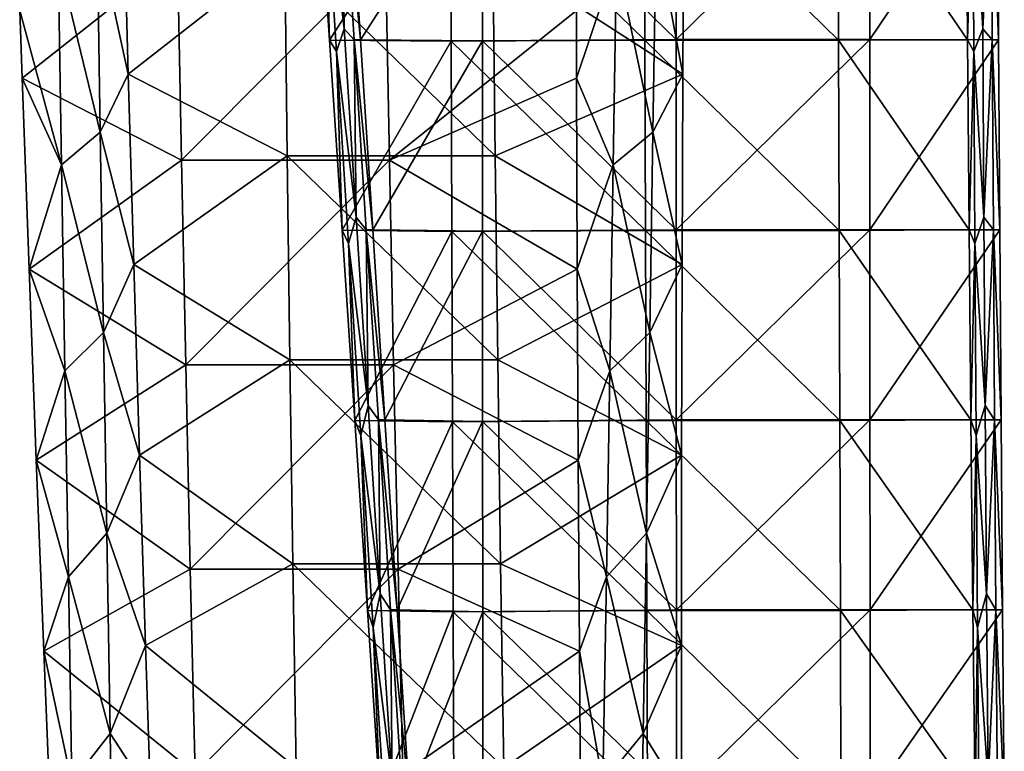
# Model space of a CAD drawing. Header units: millimetres. Extents: x -230 to 230, y 0 to 904.
# Tile 16 of 27: x 159 to 226, y 261 to 311. Entities that reach past the tile are written whole.
import ezdxf

# ---------------------------------------------------------------- set-up
doc = ezdxf.new("R2010")
doc.units = ezdxf.units.MM
doc.header["$LTSCALE"] = 81.481481
for name, color, linetype in [('13', 7, 'CONTINUOUS'), ('15', 7, 'CONTINUOUS'), ('17', 7, 'CONTINUOUS'), ('18', 7, 'CONTINUOUS'), ('2', 7, 'CONTINUOUS'), ('4', 7, 'CONTINUOUS'), ('5', 7, 'CONTINUOUS'), ('6', 7, 'CONTINUOUS')]:
    doc.layers.add(name, color=color, linetype=linetype)

msp = doc.modelspace()

# ---------------------------------------------------------------- linework, layer by layer
at = {"layer": '13', "linetype": 'Continuous'}
for points in [[(224.178, 310.325, -36.278), (223.494, 321.827, -49.413), (224.118, 323.104, -36.275), (224.178, 310.325, -36.278)], [(224.178, 310.325, -36.278), (224.118, 323.104, -36.275), (224.75, 322.493, -23.137), (224.178, 310.325, -36.278)], [(223.132, 309.595, -58.201), (223.032, 322.496, -59.012), (223.494, 321.827, -49.413), (223.132, 309.595, -58.201)], [(224.811, 309.592, -23.14), (224.178, 310.325, -36.278), (224.75, 322.493, -23.137), (224.811, 309.592, -23.14)], [(225.242, 309.593, -14.129), (224.75, 322.493, -23.137), (225.174, 322.494, -14.277), (225.242, 309.593, -14.129)], [(224.811, 309.592, -23.14), (224.75, 322.493, -23.137), (225.242, 309.593, -14.129), (224.811, 309.592, -23.14)], [(223.557, 308.793, -49.416), (223.132, 309.595, -58.201), (223.494, 321.827, -49.413), (223.557, 308.793, -49.416)], [(223.557, 308.793, -49.416), (223.494, 321.827, -49.413), (224.178, 310.325, -36.278), (223.557, 308.793, -49.416)], [(224.249, 297.546, -36.281), (223.557, 308.793, -49.416), (224.178, 310.325, -36.278), (224.249, 297.546, -36.281)], [(224.249, 297.546, -36.281), (224.178, 310.325, -36.278), (224.811, 309.592, -23.14), (224.249, 297.546, -36.281)], [(223.244, 296.694, -57.381), (223.132, 309.595, -58.201), (223.557, 308.793, -49.416), (223.244, 296.694, -57.381)], [(224.883, 296.69, -23.143), (224.249, 297.546, -36.281), (224.811, 309.592, -23.14), (224.883, 296.69, -23.143)], [(225.321, 296.692, -13.98), (224.811, 309.592, -23.14), (225.242, 309.593, -14.129), (225.321, 296.692, -13.98)], [(224.883, 296.69, -23.143), (224.811, 309.592, -23.14), (225.321, 296.692, -13.98), (224.883, 296.69, -23.143)], [(223.63, 295.759, -49.419), (223.244, 296.694, -57.381), (223.557, 308.793, -49.416), (223.63, 295.759, -49.419)], [(223.63, 295.759, -49.419), (223.557, 308.793, -49.416), (224.249, 297.546, -36.281), (223.63, 295.759, -49.419)], [(224.33, 284.768, -36.285), (223.63, 295.759, -49.419), (224.249, 297.546, -36.281), (224.33, 284.768, -36.285)], [(224.33, 284.768, -36.285), (224.249, 297.546, -36.281), (224.883, 296.69, -23.143), (224.33, 284.768, -36.285)], [(223.367, 283.793, -56.552), (223.244, 296.694, -57.381), (223.63, 295.759, -49.419), (223.367, 283.793, -56.552)], [(224.966, 283.789, -23.147), (224.33, 284.768, -36.285), (224.883, 296.69, -23.143), (224.966, 283.789, -23.147)], [(225.412, 283.791, -13.829), (224.883, 296.69, -23.143), (225.321, 296.692, -13.98), (225.412, 283.791, -13.829)], [(224.966, 283.789, -23.147), (224.883, 296.69, -23.143), (225.412, 283.791, -13.829), (224.966, 283.789, -23.147)], [(223.715, 282.724, -49.423), (223.367, 283.793, -56.552), (223.63, 295.759, -49.419), (223.715, 282.724, -49.423)], [(223.715, 282.724, -49.423), (223.63, 295.759, -49.419), (224.33, 284.768, -36.285), (223.715, 282.724, -49.423)], [(224.423, 271.989, -36.289), (223.715, 282.724, -49.423), (224.33, 284.768, -36.285), (224.423, 271.989, -36.289)], [(224.423, 271.989, -36.289), (224.33, 284.768, -36.285), (224.966, 283.789, -23.147), (224.423, 271.989, -36.289)], [(223.501, 270.892, -55.716), (223.367, 283.793, -56.552), (223.715, 282.724, -49.423), (223.501, 270.892, -55.716)], [(225.06, 270.888, -23.152), (224.423, 271.989, -36.289), (224.966, 283.789, -23.147), (225.06, 270.888, -23.152)], [(225.514, 270.89, -13.678), (224.966, 283.789, -23.147), (225.412, 283.791, -13.829), (225.514, 270.89, -13.678)], [(225.06, 270.888, -23.152), (224.966, 283.789, -23.147), (225.514, 270.89, -13.678), (225.06, 270.888, -23.152)], [(223.812, 269.69, -49.428), (223.501, 270.892, -55.716), (223.715, 282.724, -49.423), (223.812, 269.69, -49.428)], [(223.812, 269.69, -49.428), (223.715, 282.724, -49.423), (224.423, 271.989, -36.289), (223.812, 269.69, -49.428)], [(224.526, 259.21, -36.294), (223.812, 269.69, -49.428), (224.423, 271.989, -36.289), (224.526, 259.21, -36.294)], [(224.526, 259.21, -36.294), (224.423, 271.989, -36.289), (225.06, 270.888, -23.152), (224.526, 259.21, -36.294)], [(223.647, 257.991, -54.871), (223.501, 270.892, -55.716), (223.812, 269.69, -49.428), (223.647, 257.991, -54.871)], [(225.166, 257.987, -23.157), (224.526, 259.21, -36.294), (225.06, 270.888, -23.152), (225.166, 257.987, -23.157)], [(225.627, 257.989, -13.526), (225.06, 270.888, -23.152), (225.514, 270.89, -13.678), (225.627, 257.989, -13.526)], [(225.166, 257.987, -23.157), (225.06, 270.888, -23.152), (225.627, 257.989, -13.526), (225.166, 257.987, -23.157)], [(223.919, 256.656, -49.433), (223.647, 257.991, -54.871), (223.812, 269.69, -49.428), (223.919, 256.656, -49.433)], [(223.919, 256.656, -49.433), (223.812, 269.69, -49.428), (224.526, 259.21, -36.294), (223.919, 256.656, -49.433)]]:
    msp.add_3dface(points, dxfattribs=at)
at = {"layer": '15', "linetype": 'Continuous'}
for points in [[(180.851, 310.325, -34.203), (180.044, 323.104, -34.165), (179.496, 321.826, -47.306), (180.851, 310.325, -34.203)], [(180.044, 323.104, -34.165), (180.851, 310.325, -34.203), (180.712, 322.493, -21.029), (180.044, 323.104, -34.165)], [(179.85, 309.563, -56.127), (179.496, 321.826, -47.306), (178.996, 322.468, -56.902), (179.85, 309.563, -56.127)], [(181.136, 322.497, -12.168), (180.712, 322.493, -21.029), (181.958, 309.597, -12.057), (181.136, 322.497, -12.168)], [(180.712, 322.493, -21.029), (180.851, 310.325, -34.203), (181.527, 309.591, -21.068), (180.712, 322.493, -21.029)], [(180.712, 322.493, -21.029), (181.527, 309.591, -21.068), (181.958, 309.597, -12.057), (180.712, 322.493, -21.029)], [(180.319, 308.791, -47.346), (180.851, 310.325, -34.203), (179.496, 321.826, -47.306), (180.319, 308.791, -47.346)], [(180.319, 308.791, -47.346), (179.496, 321.826, -47.306), (179.85, 309.563, -56.127), (180.319, 308.791, -47.346)], [(181.66, 297.546, -34.242), (180.851, 310.325, -34.203), (180.319, 308.791, -47.346), (181.66, 297.546, -34.242)], [(180.851, 310.325, -34.203), (181.66, 297.546, -34.242), (181.527, 309.591, -21.068), (180.851, 310.325, -34.203)], [(180.706, 296.658, -55.342), (180.319, 308.791, -47.346), (179.85, 309.563, -56.127), (180.706, 296.658, -55.342)], [(181.958, 309.597, -12.057), (181.527, 309.591, -21.068), (182.781, 296.697, -11.943), (181.958, 309.597, -12.057)], [(181.527, 309.591, -21.068), (181.66, 297.546, -34.242), (182.343, 296.69, -21.107), (181.527, 309.591, -21.068)], [(181.527, 309.591, -21.068), (182.343, 296.69, -21.107), (182.781, 296.697, -11.943), (181.527, 309.591, -21.068)], [(181.144, 295.757, -47.385), (181.66, 297.546, -34.242), (180.319, 308.791, -47.346), (181.144, 295.757, -47.385)], [(181.144, 295.757, -47.385), (180.319, 308.791, -47.346), (180.706, 296.658, -55.342), (181.144, 295.757, -47.385)], [(182.471, 284.768, -34.281), (181.66, 297.546, -34.242), (181.144, 295.757, -47.385), (182.471, 284.768, -34.281)], [(181.66, 297.546, -34.242), (182.471, 284.768, -34.281), (182.343, 296.69, -21.107), (181.66, 297.546, -34.242)], [(181.565, 283.754, -54.549), (181.144, 295.757, -47.385), (180.706, 296.658, -55.342), (181.565, 283.754, -54.549)], [(182.781, 296.697, -11.943), (182.343, 296.69, -21.107), (183.607, 283.796, -11.828), (182.781, 296.697, -11.943)], [(182.343, 296.69, -21.107), (182.471, 284.768, -34.281), (183.162, 283.79, -21.146), (182.343, 296.69, -21.107)], [(182.343, 296.69, -21.107), (183.162, 283.79, -21.146), (183.607, 283.796, -11.828), (182.343, 296.69, -21.107)], [(181.971, 282.723, -47.425), (182.471, 284.768, -34.281), (181.144, 295.757, -47.385), (181.971, 282.723, -47.425)], [(181.971, 282.723, -47.425), (181.144, 295.757, -47.385), (181.565, 283.754, -54.549), (181.971, 282.723, -47.425)], [(183.283, 271.989, -34.32), (182.471, 284.768, -34.281), (181.971, 282.723, -47.425), (183.283, 271.989, -34.32)], [(182.471, 284.768, -34.281), (183.283, 271.989, -34.32), (183.162, 283.79, -21.146), (182.471, 284.768, -34.281)], [(182.426, 270.851, -53.747), (181.971, 282.723, -47.425), (181.565, 283.754, -54.549), (182.426, 270.851, -53.747)], [(183.607, 283.796, -11.828), (183.162, 283.79, -21.146), (184.435, 270.896, -11.712), (183.607, 283.796, -11.828)], [(183.162, 283.79, -21.146), (183.283, 271.989, -34.32), (183.982, 270.889, -21.185), (183.162, 283.79, -21.146)], [(183.162, 283.79, -21.146), (183.982, 270.889, -21.185), (184.435, 270.896, -11.712), (183.162, 283.79, -21.146)], [(182.8, 269.689, -47.465), (183.283, 271.989, -34.32), (181.971, 282.723, -47.425), (182.8, 269.689, -47.465)], [(182.8, 269.689, -47.465), (181.971, 282.723, -47.425), (182.426, 270.851, -53.747), (182.8, 269.689, -47.465)], [(184.097, 259.211, -34.359), (183.283, 271.989, -34.32), (182.8, 269.689, -47.465), (184.097, 259.211, -34.359)], [(183.283, 271.989, -34.32), (184.097, 259.211, -34.359), (183.982, 270.889, -21.185), (183.283, 271.989, -34.32)], [(183.289, 257.948, -52.936), (182.8, 269.689, -47.465), (182.426, 270.851, -53.747), (183.289, 257.948, -52.936)], [(184.435, 270.896, -11.712), (183.982, 270.889, -21.185), (185.265, 257.996, -11.593), (184.435, 270.896, -11.712)], [(183.982, 270.889, -21.185), (184.097, 259.211, -34.359), (184.804, 257.988, -21.225), (183.982, 270.889, -21.185)], [(183.982, 270.889, -21.185), (184.804, 257.988, -21.225), (185.265, 257.996, -11.593), (183.982, 270.889, -21.185)], [(183.631, 256.655, -47.504), (184.097, 259.211, -34.359), (182.8, 269.689, -47.465), (183.631, 256.655, -47.504)], [(183.631, 256.655, -47.504), (182.8, 269.689, -47.465), (183.289, 257.948, -52.936), (183.631, 256.655, -47.504)]]:
    msp.add_3dface(points, dxfattribs=at)
at = {"layer": '17', "linetype": 'Continuous'}
for points in [[(179.85, 309.563, -56.127), (178.996, 322.468, -56.902), (188.073, 322.412, -57.333), (179.85, 309.563, -56.127)], [(179.85, 309.563, -56.127), (188.073, 322.412, -57.333), (188.112, 309.496, -56.518), (179.85, 309.563, -56.127)], [(201.211, 322.463, -57.966), (201.25, 309.557, -57.151), (188.073, 322.412, -57.333), (201.211, 322.463, -57.966)], [(188.073, 322.412, -57.333), (201.25, 309.557, -57.151), (188.112, 309.496, -56.518), (188.073, 322.412, -57.333)], [(214.349, 322.463, -58.594), (214.388, 309.557, -57.78), (201.211, 322.463, -57.966), (214.349, 322.463, -58.594)], [(201.211, 322.463, -57.966), (214.388, 309.557, -57.78), (201.25, 309.557, -57.151), (201.211, 322.463, -57.966)], [(223.032, 322.496, -59.012), (223.132, 309.595, -58.201), (214.349, 322.463, -58.594), (223.032, 322.496, -59.012)], [(214.349, 322.463, -58.594), (223.132, 309.595, -58.201), (214.388, 309.557, -57.78), (214.349, 322.463, -58.594)], [(180.706, 296.658, -55.342), (179.85, 309.563, -56.127), (188.112, 309.496, -56.518), (180.706, 296.658, -55.342)], [(180.706, 296.658, -55.342), (188.112, 309.496, -56.518), (188.152, 296.58, -55.693), (180.706, 296.658, -55.342)], [(201.25, 309.557, -57.151), (201.289, 296.652, -56.327), (188.112, 309.496, -56.518), (201.25, 309.557, -57.151)], [(188.112, 309.496, -56.518), (201.289, 296.652, -56.327), (188.152, 296.58, -55.693), (188.112, 309.496, -56.518)], [(214.388, 309.557, -57.78), (214.427, 296.652, -56.956), (201.25, 309.557, -57.151), (214.388, 309.557, -57.78)], [(201.25, 309.557, -57.151), (214.427, 296.652, -56.956), (201.289, 296.652, -56.327), (201.25, 309.557, -57.151)], [(223.132, 309.595, -58.201), (223.244, 296.694, -57.381), (214.388, 309.557, -57.78), (223.132, 309.595, -58.201)], [(214.388, 309.557, -57.78), (223.244, 296.694, -57.381), (214.427, 296.652, -56.956), (214.388, 309.557, -57.78)], [(181.565, 283.754, -54.549), (180.706, 296.658, -55.342), (188.152, 296.58, -55.693), (181.565, 283.754, -54.549)], [(181.565, 283.754, -54.549), (188.152, 296.58, -55.693), (188.192, 283.666, -54.86), (181.565, 283.754, -54.549)], [(201.289, 296.652, -56.327), (201.329, 283.747, -55.494), (188.152, 296.58, -55.693), (201.289, 296.652, -56.327)], [(188.152, 296.58, -55.693), (201.329, 283.747, -55.494), (188.192, 283.666, -54.86), (188.152, 296.58, -55.693)], [(214.427, 296.652, -56.956), (214.467, 283.747, -56.123), (201.289, 296.652, -56.327), (214.427, 296.652, -56.956)], [(201.289, 296.652, -56.327), (214.467, 283.747, -56.123), (201.329, 283.747, -55.494), (201.289, 296.652, -56.327)], [(223.244, 296.694, -57.381), (223.367, 283.793, -56.552), (214.427, 296.652, -56.956), (223.244, 296.694, -57.381)], [(214.427, 296.652, -56.956), (223.367, 283.793, -56.552), (214.467, 283.747, -56.123), (214.427, 296.652, -56.956)], [(182.426, 270.851, -53.747), (181.565, 283.754, -54.549), (188.192, 283.666, -54.86), (182.426, 270.851, -53.747)], [(182.426, 270.851, -53.747), (188.192, 283.666, -54.86), (188.232, 270.751, -54.018), (182.426, 270.851, -53.747)], [(201.329, 283.747, -55.494), (201.369, 270.843, -54.653), (188.192, 283.666, -54.86), (201.329, 283.747, -55.494)], [(188.192, 283.666, -54.86), (201.369, 270.843, -54.653), (188.232, 270.751, -54.018), (188.192, 283.666, -54.86)], [(214.467, 283.747, -56.123), (214.507, 270.843, -55.282), (201.329, 283.747, -55.494), (214.467, 283.747, -56.123)], [(201.329, 283.747, -55.494), (214.507, 270.843, -55.282), (201.369, 270.843, -54.653), (201.329, 283.747, -55.494)], [(223.367, 283.793, -56.552), (223.501, 270.892, -55.716), (214.467, 283.747, -56.123), (223.367, 283.793, -56.552)], [(214.467, 283.747, -56.123), (223.501, 270.892, -55.716), (214.507, 270.843, -55.282), (214.467, 283.747, -56.123)], [(183.289, 257.948, -52.936), (182.426, 270.851, -53.747), (188.232, 270.751, -54.018), (183.289, 257.948, -52.936)], [(183.289, 257.948, -52.936), (188.232, 270.751, -54.018), (188.273, 257.838, -53.167), (183.289, 257.948, -52.936)], [(201.369, 270.843, -54.653), (201.41, 257.939, -53.803), (188.232, 270.751, -54.018), (201.369, 270.843, -54.653)], [(188.232, 270.751, -54.018), (201.41, 257.939, -53.803), (188.273, 257.838, -53.167), (188.232, 270.751, -54.018)], [(214.507, 270.843, -55.282), (214.548, 257.939, -54.432), (201.369, 270.843, -54.653), (214.507, 270.843, -55.282)], [(201.369, 270.843, -54.653), (214.548, 257.939, -54.432), (201.41, 257.939, -53.803), (201.369, 270.843, -54.653)], [(223.501, 270.892, -55.716), (223.647, 257.991, -54.871), (214.507, 270.843, -55.282), (223.501, 270.892, -55.716)], [(214.507, 270.843, -55.282), (223.647, 257.991, -54.871), (214.548, 257.939, -54.432), (214.507, 270.843, -55.282)]]:
    msp.add_3dface(points, dxfattribs=at)
at = {"layer": '18', "linetype": 'Continuous'}
for points in [[(181.136, 322.497, -12.168), (181.958, 309.597, -12.057), (190.215, 322.427, -12.602), (181.136, 322.497, -12.168)], [(181.958, 309.597, -12.057), (190.222, 309.512, -12.451), (190.215, 322.427, -12.602), (181.958, 309.597, -12.057)], [(203.36, 309.599, -13.081), (203.352, 322.499, -13.232), (190.215, 322.427, -12.602), (203.36, 309.599, -13.081)], [(190.222, 309.512, -12.451), (203.36, 309.599, -13.081), (190.215, 322.427, -12.602), (190.222, 309.512, -12.451)], [(203.36, 309.599, -13.081), (216.49, 322.499, -13.861), (203.352, 322.499, -13.232), (203.36, 309.599, -13.081)], [(216.497, 309.599, -13.71), (216.49, 322.499, -13.861), (203.36, 309.599, -13.081), (216.497, 309.599, -13.71)], [(216.497, 309.599, -13.71), (225.174, 322.494, -14.277), (216.49, 322.499, -13.861), (216.497, 309.599, -13.71)], [(225.242, 309.593, -14.129), (225.174, 322.494, -14.277), (216.497, 309.599, -13.71), (225.242, 309.593, -14.129)], [(181.958, 309.597, -12.057), (182.781, 296.697, -11.943), (190.222, 309.512, -12.451), (181.958, 309.597, -12.057)], [(182.781, 296.697, -11.943), (190.229, 296.598, -12.298), (190.222, 309.512, -12.451), (182.781, 296.697, -11.943)], [(203.367, 296.698, -12.929), (203.36, 309.599, -13.081), (190.222, 309.512, -12.451), (203.367, 296.698, -12.929)], [(190.229, 296.598, -12.298), (203.367, 296.698, -12.929), (190.222, 309.512, -12.451), (190.229, 296.598, -12.298)], [(203.367, 296.698, -12.929), (216.497, 309.599, -13.71), (203.36, 309.599, -13.081), (203.367, 296.698, -12.929)], [(216.505, 296.698, -13.558), (216.497, 309.599, -13.71), (203.367, 296.698, -12.929), (216.505, 296.698, -13.558)], [(216.505, 296.698, -13.558), (225.242, 309.593, -14.129), (216.497, 309.599, -13.71), (216.505, 296.698, -13.558)], [(225.321, 296.692, -13.98), (225.242, 309.593, -14.129), (216.505, 296.698, -13.558), (225.321, 296.692, -13.98)], [(182.781, 296.697, -11.943), (183.607, 283.796, -11.828), (190.229, 296.598, -12.298), (182.781, 296.697, -11.943)], [(183.607, 283.796, -11.828), (190.237, 283.683, -12.144), (190.229, 296.598, -12.298), (183.607, 283.796, -11.828)], [(203.374, 283.798, -12.774), (203.367, 296.698, -12.929), (190.229, 296.598, -12.298), (203.374, 283.798, -12.774)], [(190.237, 283.683, -12.144), (203.374, 283.798, -12.774), (190.229, 296.598, -12.298), (190.237, 283.683, -12.144)], [(203.374, 283.798, -12.774), (216.505, 296.698, -13.558), (203.367, 296.698, -12.929), (203.374, 283.798, -12.774)], [(216.512, 283.798, -13.403), (216.505, 296.698, -13.558), (203.374, 283.798, -12.774), (216.512, 283.798, -13.403)], [(216.512, 283.798, -13.403), (225.321, 296.692, -13.98), (216.505, 296.698, -13.558), (216.512, 283.798, -13.403)], [(225.412, 283.791, -13.829), (225.321, 296.692, -13.98), (216.512, 283.798, -13.403), (225.412, 283.791, -13.829)], [(183.607, 283.796, -11.828), (184.435, 270.896, -11.712), (190.237, 283.683, -12.144), (183.607, 283.796, -11.828)], [(184.435, 270.896, -11.712), (190.244, 270.769, -11.988), (190.237, 283.683, -12.144), (184.435, 270.896, -11.712)], [(203.382, 270.898, -12.619), (203.374, 283.798, -12.774), (190.237, 283.683, -12.144), (203.382, 270.898, -12.619)], [(190.244, 270.769, -11.988), (203.382, 270.898, -12.619), (190.237, 283.683, -12.144), (190.244, 270.769, -11.988)], [(203.382, 270.898, -12.619), (216.512, 283.798, -13.403), (203.374, 283.798, -12.774), (203.382, 270.898, -12.619)], [(216.52, 270.898, -13.248), (216.512, 283.798, -13.403), (203.382, 270.898, -12.619), (216.52, 270.898, -13.248)], [(216.52, 270.898, -13.248), (225.412, 283.791, -13.829), (216.512, 283.798, -13.403), (216.52, 270.898, -13.248)], [(225.514, 270.89, -13.678), (225.412, 283.791, -13.829), (216.52, 270.898, -13.248), (225.514, 270.89, -13.678)], [(184.435, 270.896, -11.712), (185.265, 257.996, -11.593), (190.244, 270.769, -11.988), (184.435, 270.896, -11.712)], [(185.265, 257.996, -11.593), (190.252, 257.855, -11.83), (190.244, 270.769, -11.988), (185.265, 257.996, -11.593)], [(203.389, 257.998, -12.461), (203.382, 270.898, -12.619), (190.244, 270.769, -11.988), (203.389, 257.998, -12.461)], [(190.252, 257.855, -11.83), (203.389, 257.998, -12.461), (190.244, 270.769, -11.988), (190.252, 257.855, -11.83)], [(203.389, 257.998, -12.461), (216.52, 270.898, -13.248), (203.382, 270.898, -12.619), (203.389, 257.998, -12.461)], [(216.527, 257.998, -13.09), (216.52, 270.898, -13.248), (203.389, 257.998, -12.461), (216.527, 257.998, -13.09)], [(216.527, 257.998, -13.09), (225.514, 270.89, -13.678), (216.52, 270.898, -13.248), (216.527, 257.998, -13.09)], [(225.627, 257.989, -13.526), (225.514, 270.89, -13.678), (216.527, 257.998, -13.09), (225.627, 257.989, -13.526)]]:
    msp.add_3dface(points, dxfattribs=at)
at = {"layer": '2', "linetype": 'Continuous'}
for points in [[(158.831, 311.586, -414.953), (158.995, 306.983, -415.403), (169.543, 315.328, -412.547), (158.831, 311.586, -414.953)], [(169.543, 315.328, -412.547), (158.995, 306.983, -415.403), (169.809, 301.422, -413.955), (169.543, 315.328, -412.547)], [(183.645, 315.328, -409.881), (169.543, 315.328, -412.547), (169.809, 301.422, -413.955), (183.645, 315.328, -409.881)], [(183.911, 301.422, -411.289), (183.645, 315.328, -409.881), (169.809, 301.422, -413.955), (183.911, 301.422, -411.289)], [(183.645, 315.328, -409.881), (183.911, 301.422, -411.289), (196.595, 311.586, -407.814), (183.645, 315.328, -409.881)], [(196.595, 311.586, -407.814), (183.911, 301.422, -411.289), (196.607, 306.983, -408.292), (196.595, 311.586, -407.814)], [(158.995, 306.983, -415.403), (159.467, 294.011, -416.734), (169.809, 301.422, -413.955), (158.995, 306.983, -415.403)], [(196.607, 306.983, -408.292), (183.911, 301.422, -411.289), (196.653, 294.011, -409.704), (196.607, 306.983, -408.292)], [(169.809, 301.422, -413.955), (159.467, 294.011, -416.734), (170.096, 287.529, -415.471), (169.809, 301.422, -413.955)], [(183.911, 301.422, -411.289), (169.809, 301.422, -413.955), (170.096, 287.529, -415.471), (183.911, 301.422, -411.289)], [(184.198, 287.529, -412.805), (183.911, 301.422, -411.289), (170.096, 287.529, -415.471), (184.198, 287.529, -412.805)], [(183.911, 301.422, -411.289), (184.198, 287.529, -412.805), (196.653, 294.011, -409.704), (183.911, 301.422, -411.289)], [(159.467, 294.011, -416.734), (159.957, 281.049, -418.159), (170.096, 287.529, -415.471), (159.467, 294.011, -416.734)], [(196.653, 294.011, -409.704), (184.198, 287.529, -412.805), (196.717, 281.049, -411.209), (196.653, 294.011, -409.704)], [(170.096, 287.529, -415.471), (159.957, 281.049, -418.159), (170.403, 273.648, -417.095), (170.096, 287.529, -415.471)], [(184.198, 287.529, -412.805), (170.096, 287.529, -415.471), (170.403, 273.648, -417.095), (184.198, 287.529, -412.805)], [(184.505, 273.648, -414.429), (184.198, 287.529, -412.805), (170.403, 273.648, -417.095), (184.505, 273.648, -414.429)], [(184.198, 287.529, -412.805), (184.505, 273.648, -414.429), (196.717, 281.049, -411.209), (184.198, 287.529, -412.805)], [(159.957, 281.049, -418.159), (160.465, 268.099, -419.677), (170.403, 273.648, -417.095), (159.957, 281.049, -418.159)], [(196.717, 281.049, -411.209), (184.505, 273.648, -414.429), (196.798, 268.099, -412.809), (196.717, 281.049, -411.209)], [(170.403, 273.648, -417.095), (160.465, 268.099, -419.677), (170.73, 259.78, -418.826), (170.403, 273.648, -417.095)], [(184.505, 273.648, -414.429), (170.403, 273.648, -417.095), (170.73, 259.78, -418.826), (184.505, 273.648, -414.429)], [(184.832, 259.78, -416.16), (184.505, 273.648, -414.429), (170.73, 259.78, -418.826), (184.832, 259.78, -416.16)], [(184.505, 273.648, -414.429), (184.832, 259.78, -416.16), (196.798, 268.099, -412.809), (184.505, 273.648, -414.429)], [(160.465, 268.099, -419.677), (160.99, 255.161, -421.29), (170.73, 259.78, -418.826), (160.465, 268.099, -419.677)], [(196.798, 268.099, -412.809), (184.832, 259.78, -416.16), (196.898, 255.161, -414.501), (196.798, 268.099, -412.809)]]:
    msp.add_3dface(points, dxfattribs=at)
at = {"layer": '4', "linetype": 'Continuous'}
for points in [[(166.2, 307.267, -453.542), (165.844, 320.211, -452.828), (176.817, 315.588, -451.022), (166.2, 307.267, -453.542)], [(203.892, 320.211, -445.635), (203.822, 307.267, -446.43), (190.919, 315.588, -448.356), (203.892, 320.211, -445.635)], [(176.977, 301.721, -451.87), (166.2, 307.267, -453.542), (176.817, 315.588, -451.022), (176.977, 301.721, -451.87)], [(190.919, 315.588, -448.356), (191.079, 301.721, -449.204), (176.817, 315.588, -451.022), (190.919, 315.588, -448.356)], [(191.079, 301.721, -449.204), (176.977, 301.721, -451.87), (176.817, 315.588, -451.022), (191.079, 301.721, -449.204)], [(190.919, 315.588, -448.356), (203.822, 307.267, -446.43), (191.079, 301.721, -449.204), (190.919, 315.588, -448.356)], [(166.573, 294.328, -454.35), (166.2, 307.267, -453.542), (176.977, 301.721, -451.87), (166.573, 294.328, -454.35)], [(203.822, 307.267, -446.43), (203.769, 294.328, -447.319), (191.079, 301.721, -449.204), (203.822, 307.267, -446.43)], [(177.157, 287.861, -452.825), (166.573, 294.328, -454.35), (176.977, 301.721, -451.87), (177.157, 287.861, -452.825)], [(191.079, 301.721, -449.204), (191.259, 287.861, -450.159), (176.977, 301.721, -451.87), (191.079, 301.721, -449.204)], [(191.259, 287.861, -450.159), (177.157, 287.861, -452.825), (176.977, 301.721, -451.87), (191.259, 287.861, -450.159)], [(191.079, 301.721, -449.204), (203.769, 294.328, -447.319), (191.259, 287.861, -450.159), (191.079, 301.721, -449.204)], [(166.964, 281.396, -455.252), (166.573, 294.328, -454.35), (177.157, 287.861, -452.825), (166.964, 281.396, -455.252)], [(203.769, 294.328, -447.319), (203.734, 281.396, -448.3), (191.259, 287.861, -450.159), (203.769, 294.328, -447.319)], [(177.358, 274.01, -453.887), (166.964, 281.396, -455.252), (177.157, 287.861, -452.825), (177.358, 274.01, -453.887)], [(191.259, 287.861, -450.159), (191.46, 274.01, -451.222), (177.157, 287.861, -452.825), (191.259, 287.861, -450.159)], [(191.46, 274.01, -451.222), (177.358, 274.01, -453.887), (177.157, 287.861, -452.825), (191.46, 274.01, -451.222)], [(191.259, 287.861, -450.159), (203.734, 281.396, -448.3), (191.46, 274.01, -451.222), (191.259, 287.861, -450.159)], [(167.372, 268.472, -456.247), (166.964, 281.396, -455.252), (177.358, 274.01, -453.887), (167.372, 268.472, -456.247)], [(203.734, 281.396, -448.3), (203.718, 268.472, -449.376), (191.46, 274.01, -451.222), (203.734, 281.396, -448.3)], [(177.579, 260.167, -455.057), (167.372, 268.472, -456.247), (177.358, 274.01, -453.887), (177.579, 260.167, -455.057)], [(191.46, 274.01, -451.222), (191.682, 260.167, -452.391), (177.358, 274.01, -453.887), (191.46, 274.01, -451.222)], [(191.682, 260.167, -452.391), (177.579, 260.167, -455.057), (177.358, 274.01, -453.887), (191.682, 260.167, -452.391)], [(191.46, 274.01, -451.222), (203.718, 268.472, -449.376), (191.682, 260.167, -452.391), (191.46, 274.01, -451.222)], [(167.706, 258.288, -457.097), (167.372, 268.472, -456.247), (177.579, 260.167, -455.057), (167.706, 258.288, -457.097)], [(203.718, 268.472, -449.376), (203.717, 258.288, -450.289), (191.682, 260.167, -452.391), (203.718, 268.472, -449.376)]]:
    msp.add_3dface(points, dxfattribs=at)
at = {"layer": '5', "linetype": 'Continuous'}
for points in [[(203.822, 307.267, -446.43), (203.892, 320.211, -445.635), (202.017, 316.94, -436.013), (203.822, 307.267, -446.43)], [(201.793, 303.328, -436.055), (202.017, 316.94, -436.013), (199.321, 315.079, -421.916), (201.793, 303.328, -436.055)], [(201.793, 303.328, -436.055), (203.822, 307.267, -446.43), (202.017, 316.94, -436.013), (201.793, 303.328, -436.055)], [(196.595, 311.586, -407.814), (196.607, 306.983, -408.292), (199.321, 315.079, -421.916), (196.595, 311.586, -407.814)], [(196.607, 306.983, -408.292), (199.09, 301.094, -421.96), (199.321, 315.079, -421.916), (196.607, 306.983, -408.292)], [(199.09, 301.094, -421.96), (201.793, 303.328, -436.055), (199.321, 315.079, -421.916), (199.09, 301.094, -421.96)], [(203.769, 294.328, -447.319), (203.822, 307.267, -446.43), (201.793, 303.328, -436.055), (203.769, 294.328, -447.319)], [(196.607, 306.983, -408.292), (196.653, 294.011, -409.704), (199.09, 301.094, -421.96), (196.607, 306.983, -408.292)], [(201.569, 289.716, -436.097), (201.793, 303.328, -436.055), (199.09, 301.094, -421.96), (201.569, 289.716, -436.097)], [(201.569, 289.716, -436.097), (203.769, 294.328, -447.319), (201.793, 303.328, -436.055), (201.569, 289.716, -436.097)], [(196.653, 294.011, -409.704), (198.86, 287.11, -422.003), (199.09, 301.094, -421.96), (196.653, 294.011, -409.704)], [(198.86, 287.11, -422.003), (201.569, 289.716, -436.097), (199.09, 301.094, -421.96), (198.86, 287.11, -422.003)], [(196.653, 294.011, -409.704), (196.717, 281.049, -411.209), (198.86, 287.11, -422.003), (196.653, 294.011, -409.704)], [(203.734, 281.396, -448.3), (203.769, 294.328, -447.319), (201.569, 289.716, -436.097), (203.734, 281.396, -448.3)], [(201.345, 276.104, -436.14), (201.569, 289.716, -436.097), (198.86, 287.11, -422.003), (201.345, 276.104, -436.14)], [(201.345, 276.104, -436.14), (203.734, 281.396, -448.3), (201.569, 289.716, -436.097), (201.345, 276.104, -436.14)], [(196.717, 281.049, -411.209), (198.63, 273.126, -422.047), (198.86, 287.11, -422.003), (196.717, 281.049, -411.209)], [(198.63, 273.126, -422.047), (201.345, 276.104, -436.14), (198.86, 287.11, -422.003), (198.63, 273.126, -422.047)], [(203.718, 268.472, -449.376), (203.734, 281.396, -448.3), (201.345, 276.104, -436.14), (203.718, 268.472, -449.376)], [(196.717, 281.049, -411.209), (196.798, 268.099, -412.809), (198.63, 273.126, -422.047), (196.717, 281.049, -411.209)], [(201.121, 262.492, -436.182), (201.345, 276.104, -436.14), (198.63, 273.126, -422.047), (201.121, 262.492, -436.182)], [(201.121, 262.492, -436.182), (203.718, 268.472, -449.376), (201.345, 276.104, -436.14), (201.121, 262.492, -436.182)], [(196.798, 268.099, -412.809), (198.4, 259.141, -422.09), (198.63, 273.126, -422.047), (196.798, 268.099, -412.809)], [(198.4, 259.141, -422.09), (201.121, 262.492, -436.182), (198.63, 273.126, -422.047), (198.4, 259.141, -422.09)], [(196.798, 268.099, -412.809), (196.898, 255.161, -414.501), (198.4, 259.141, -422.09), (196.798, 268.099, -412.809)], [(203.717, 258.288, -450.289), (203.718, 268.472, -449.376), (201.121, 262.492, -436.182), (203.717, 258.288, -450.289)], [(200.897, 248.88, -436.224), (201.121, 262.492, -436.182), (198.4, 259.141, -422.09), (200.897, 248.88, -436.224)], [(200.897, 248.88, -436.224), (203.717, 258.288, -450.289), (201.121, 262.492, -436.182), (200.897, 248.88, -436.224)]]:
    msp.add_3dface(points, dxfattribs=at)
at = {"layer": '6', "linetype": 'Continuous'}
for points in [[(165.844, 320.211, -452.828), (166.2, 307.267, -453.542), (164.077, 316.94, -443.185), (165.844, 320.211, -452.828)], [(164.077, 316.94, -443.185), (164.301, 303.328, -443.143), (161.442, 315.079, -429.077), (164.077, 316.94, -443.185)], [(164.077, 316.94, -443.185), (166.2, 307.267, -453.542), (164.301, 303.328, -443.143), (164.077, 316.94, -443.185)], [(158.831, 311.586, -414.953), (161.442, 315.079, -429.077), (161.672, 301.094, -429.034), (158.831, 311.586, -414.953)], [(161.442, 315.079, -429.077), (164.301, 303.328, -443.143), (161.672, 301.094, -429.034), (161.442, 315.079, -429.077)], [(158.995, 306.983, -415.403), (158.831, 311.586, -414.953), (161.672, 301.094, -429.034), (158.995, 306.983, -415.403)], [(166.2, 307.267, -453.542), (166.573, 294.328, -454.35), (164.301, 303.328, -443.143), (166.2, 307.267, -453.542)], [(159.467, 294.011, -416.734), (158.995, 306.983, -415.403), (161.672, 301.094, -429.034), (159.467, 294.011, -416.734)], [(164.301, 303.328, -443.143), (164.525, 289.716, -443.1), (161.672, 301.094, -429.034), (164.301, 303.328, -443.143)], [(164.301, 303.328, -443.143), (166.573, 294.328, -454.35), (164.525, 289.716, -443.1), (164.301, 303.328, -443.143)], [(159.467, 294.011, -416.734), (161.672, 301.094, -429.034), (161.902, 287.11, -428.99), (159.467, 294.011, -416.734)], [(161.672, 301.094, -429.034), (164.525, 289.716, -443.1), (161.902, 287.11, -428.99), (161.672, 301.094, -429.034)], [(159.957, 281.049, -418.159), (159.467, 294.011, -416.734), (161.902, 287.11, -428.99), (159.957, 281.049, -418.159)], [(166.573, 294.328, -454.35), (166.964, 281.396, -455.252), (164.525, 289.716, -443.1), (166.573, 294.328, -454.35)], [(164.525, 289.716, -443.1), (164.749, 276.104, -443.058), (161.902, 287.11, -428.99), (164.525, 289.716, -443.1)], [(164.525, 289.716, -443.1), (166.964, 281.396, -455.252), (164.749, 276.104, -443.058), (164.525, 289.716, -443.1)], [(159.957, 281.049, -418.159), (161.902, 287.11, -428.99), (162.132, 273.126, -428.947), (159.957, 281.049, -418.159)], [(161.902, 287.11, -428.99), (164.749, 276.104, -443.058), (162.132, 273.126, -428.947), (161.902, 287.11, -428.99)], [(166.964, 281.396, -455.252), (167.372, 268.472, -456.247), (164.749, 276.104, -443.058), (166.964, 281.396, -455.252)], [(160.465, 268.099, -419.677), (159.957, 281.049, -418.159), (162.132, 273.126, -428.947), (160.465, 268.099, -419.677)], [(164.749, 276.104, -443.058), (164.973, 262.492, -443.016), (162.132, 273.126, -428.947), (164.749, 276.104, -443.058)], [(164.749, 276.104, -443.058), (167.372, 268.472, -456.247), (164.973, 262.492, -443.016), (164.749, 276.104, -443.058)], [(160.465, 268.099, -419.677), (162.132, 273.126, -428.947), (162.362, 259.141, -428.903), (160.465, 268.099, -419.677)], [(162.132, 273.126, -428.947), (164.973, 262.492, -443.016), (162.362, 259.141, -428.903), (162.132, 273.126, -428.947)], [(160.99, 255.161, -421.29), (160.465, 268.099, -419.677), (162.362, 259.141, -428.903), (160.99, 255.161, -421.29)], [(167.372, 268.472, -456.247), (167.706, 258.288, -457.097), (164.973, 262.492, -443.016), (167.372, 268.472, -456.247)], [(164.973, 262.492, -443.016), (165.197, 248.88, -442.973), (162.362, 259.141, -428.903), (164.973, 262.492, -443.016)], [(164.973, 262.492, -443.016), (167.706, 258.288, -457.097), (165.197, 248.88, -442.973), (164.973, 262.492, -443.016)]]:
    msp.add_3dface(points, dxfattribs=at)

doc.saveas('drawing.dxf')
